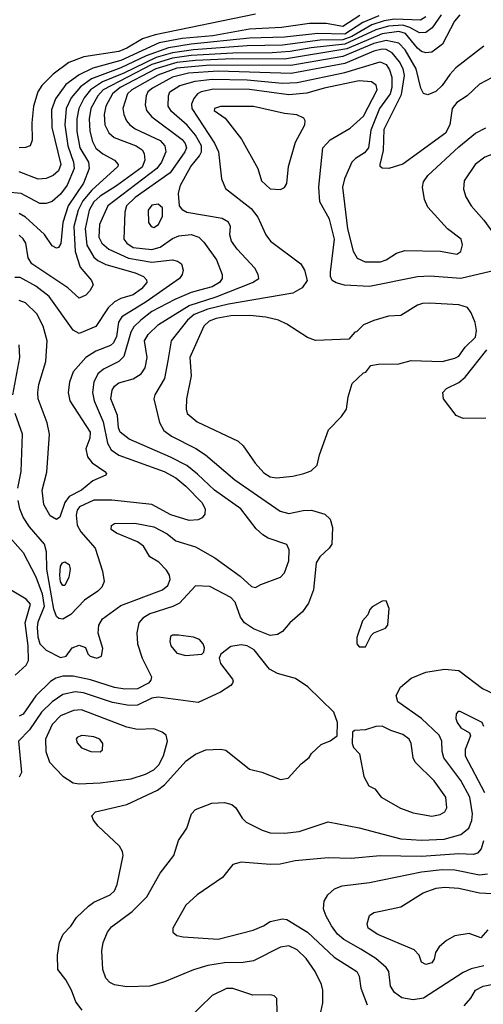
# Model space of a CAD drawing. Extents: x 997026 to 1115308, y 536381 to 619039.
# Tile 244 of 256: x 1037638 to 1039873, y 587117 to 591862. Entities that reach past the tile are written whole.
import ezdxf

# ---------------------------------------------------------------- set-up
doc = ezdxf.new("R2010")
doc.units = 0

msp = doc.modelspace()

# ---------------------------------------------------------------- linework, layer by layer
at = {"layer": '0CON20XD'}
for points in [[(1039368.5, 591881.5), (1039291.5, 591848.5), (1039205, 591791.8), (1039075, 591796.3), (1038915, 591777.3), (1038745, 591772.9), (1038465, 591744.5), (1038355, 591727.4), (1038248, 591688), (1038125, 591630.4), (1037983.3, 591576.7), (1037931.3, 591538.7), (1037886.6, 591485), (1037862.3, 591435), (1037855.4, 591355), (1037870, 591255), (1037897.5, 591175), (1037900, 591145), (1037867, 591065), (1037835, 591021.4), (1037795, 590986.7), (1037765, 590976), (1037735, 590975.9), (1037645, 591024.2), (1037575, 591030.6)], [(1039759.4, 591885), (1039734.3, 591855), (1039675.6, 591744.4), (1039625, 591705.9), (1039595, 591701.9), (1039575, 591709.3), (1039555, 591725.2), (1039497.6, 591795), (1039465, 591804.9), (1039385, 591794.1), (1039215, 591721.6), (1038915, 591671.9), (1038665, 591672.8), (1038485.6, 591665.6), (1038395, 591655.6), (1038294.4, 591625.6), (1038121.7, 591535), (1038084.5, 591505), (1038052.3, 591445), (1038044.8, 591404.8), (1038048.6, 591355), (1038067.3, 591317.3), (1038093.9, 591293.9), (1038198.9, 591255), (1038228.9, 591235), (1038237.5, 591217.5), (1038240.4, 591185), (1038227.7, 591152.3), (1038105, 591061.3), (1038025, 591012), (1037995.5, 590985), (1037972.4, 590945), (1037954, 590855), (1037961.5, 590775), (1037995, 590718.2), (1038015, 590701.1), (1038052.6, 590682.6), (1038195, 590643.1), (1038234, 590625), (1038248.8, 590608.8), (1038250.3, 590595), (1038225, 590564.8), (1038185, 590535.7), (1038125, 590519.3), (1038095, 590502.6), (1038065, 590474.1), (1038005.5, 590384.5), (1037925, 590350), (1037895, 590365.5), (1037779, 590529), (1037715, 590577.7), (1037640.1, 590620.1), (1037615, 590620.3)], [(1039670, 591885), (1039626.8, 591823.2), (1039595, 591800), (1039565, 591799), (1039519.1, 591825), (1039485.6, 591835.6), (1039415, 591831.3), (1039355, 591814), (1039205, 591743.5), (1039043.3, 591726.7), (1038941.4, 591708.6), (1038855, 591702.2), (1038665, 591701.4), (1038465, 591689), (1038375, 591676.7), (1038275, 591645.6), (1038039.8, 591525), (1038013.9, 591495), (1037980.7, 591435), (1037972.2, 591385), (1037975.2, 591325), (1037988, 591275), (1038005, 591242.7), (1038038.2, 591215), (1038095.5, 591185), (1038112.9, 591165), (1038111.2, 591155), (1037985, 591041.2), (1037941.3, 590988.7), (1037918.9, 590945), (1037898.9, 590865), (1037904.6, 590744.6), (1037929.1, 590669.1), (1037984.4, 590605), (1037992.5, 590585), (1037975.8, 590555), (1037956, 590535), (1037925, 590520.6), (1037869.4, 590569.4), (1037696.6, 590685), (1037678.8, 590715), (1037666.5, 590785), (1037655, 590805.4), (1037635, 590823.3)], [(1039278.2, 591881.8), (1039195, 591830.1), (1039115, 591844.6), (1039035, 591844.5), (1038900, 591825), (1038745, 591816.6), (1038569.4, 591785), (1038421.3, 591771.3), (1038309.7, 591750.3), (1038125, 591666.3), (1037990.9, 591629.1), (1037923.6, 591596.4), (1037859.9, 591550.1), (1037809.8, 591480.2), (1037791.6, 591428.4), (1037792.1, 591342.1), (1037836, 591165), (1037825.4, 591134.6), (1037799.2, 591110.8), (1037765, 591096.8), (1037726.4, 591093.6), (1037635, 591129.7)], [(1039595, 591876.2), (1039569.5, 591860.5), (1039445, 591864.2), (1039395, 591857.2), (1039335, 591836.7), (1039239.2, 591780.8), (1039195, 591764.9), (1039086.4, 591763.6), (1038905, 591739.5), (1038735, 591736.7), (1038475, 591716.2), (1038375, 591702.7), (1038295, 591680.1), (1038139.7, 591605), (1038036.7, 591563.3), (1037979.1, 591525), (1037949.1, 591485), (1037922.8, 591435), (1037913.4, 591385), (1037913.1, 591323.1), (1037927.7, 591245), (1037968.7, 591175), (1037973.2, 591145), (1037945.2, 591075), (1037871.4, 590965), (1037845.8, 590885), (1037836.4, 590783.6), (1037825, 590764.3), (1037815, 590760.6), (1037795, 590773.1), (1037757.2, 590827.2), (1037665, 590910.2), (1037635, 590928.4)], [(1038775, 591889.3), (1038290.2, 591789.8), (1038229.5, 591770.5), (1038154.6, 591725), (1038115, 591708.3), (1037947.4, 591682.6), (1037874.8, 591655.2), (1037799.5, 591600.5), (1037744.6, 591545), (1037724.7, 591515), (1037704.7, 591445), (1037696.8, 591365), (1037698.1, 591281.9), (1037688.8, 591255), (1037665, 591245.6), (1037635.4, 591244.6)], [(1039875.7, 591735), (1039740.4, 591629.6), (1039711.2, 591598.8), (1039675, 591545.7), (1039643.8, 591516.2), (1039605, 591500), (1039585, 591506), (1039571.7, 591531.7), (1039549.1, 591625), (1039496.7, 591716.7), (1039465, 591749), (1039405, 591761.5), (1039345, 591747.1), (1039195, 591684.2), (1038945, 591641), (1038555, 591642.7), (1038395, 591628.1), (1038302.9, 591595), (1038178.8, 591525), (1038158, 591505), (1038135.3, 591435), (1038140, 591405), (1038153.2, 591375), (1038168.9, 591355), (1038195, 591336.7), (1038315, 591280.5), (1038337.9, 591255), (1038342.9, 591225), (1038322, 591175), (1038299.6, 591145), (1038062.5, 590965), (1038021.8, 590875), (1038018.6, 590815), (1038033.5, 590785), (1038066.9, 590756.9), (1038163, 590713), (1038275, 590694.5), (1038375, 590704.6), (1038398.5, 590698.5), (1038417.1, 590685), (1038425.7, 590655), (1038421.4, 590635), (1038408.1, 590615), (1038247.8, 590502.2), (1038129.8, 590430.2), (1038114.8, 590405), (1038103.9, 590335), (1038089.4, 590305), (1038075, 590292.4), (1038005, 590264.7), (1037956, 590234), (1037895, 590165.8), (1037878.2, 590115), (1037872.1, 590065), (1037879.5, 590025), (1037978.2, 589875), (1037975.5, 589845.5), (1037957.2, 589795), (1037963.9, 589755), (1037987.1, 589727.1), (1038048, 589685), (1038056.2, 589675), (1038052.3, 589667.7), (1037989.5, 589640.5), (1037935, 589595.3), (1037876.1, 589563.9), (1037854.7, 589535), (1037830.5, 589465), (1037815, 589453.1), (1037785, 589471.1), (1037753.4, 589526.6), (1037746.4, 589595), (1037768.7, 589681.3), (1037781.8, 589865), (1037769.5, 589919.5), (1037727.5, 590035), (1037724.6, 590065), (1037730.5, 590105), (1037763.8, 590215), (1037769.7, 590315), (1037751.3, 590385), (1037720.8, 590445), (1037665, 590497.9), (1037635, 590509.2)], [(1039915, 591583.9), (1039855, 591552.3), (1039794.8, 591495.2), (1039745, 591463.9), (1039722.8, 591435), (1039711.2, 591355), (1039690.3, 591315), (1039485, 591166.1), (1039417.5, 591145), (1039385, 591146), (1039376, 591155), (1039375.7, 591165), (1039392, 591232), (1039395.7, 591335), (1039478.3, 591501.7), (1039493.2, 591593.2), (1039487.1, 591625), (1039469.2, 591659.2), (1039432.7, 591702.7), (1039405, 591719.1), (1039385, 591720.6), (1039345, 591711.3), (1039205, 591650.7), (1038946.6, 591603.4), (1038595, 591613.4), (1038452.2, 591605), (1038373.6, 591585), (1038278.1, 591531.9), (1038256.2, 591515), (1038246.7, 591495), (1038242.3, 591452.3), (1038248.8, 591425), (1038274.5, 591394.5), (1038420.3, 591285), (1038435.7, 591265), (1038441.4, 591245), (1038434.3, 591225), (1038363.9, 591125), (1038193.9, 591005), (1038152.7, 590965), (1038144, 590935), (1038140.2, 590805), (1038153.6, 590785), (1038185.5, 590765), (1038275, 590754.3), (1038314.2, 590765.8), (1038375, 590808.4), (1038405, 590820), (1038465, 590826.6), (1038500.9, 590815), (1038525, 590790.4), (1038585.9, 590705), (1038613.8, 590635), (1038613.7, 590615), (1038600.3, 590595), (1038565, 590574.9), (1038529.4, 590565)], [(1038800.3, 589139.7), (1038894.3, 589175.7), (1038915, 589196.2), (1038935.4, 589255), (1038937.1, 589307.1), (1038925, 589332.5), (1038835, 589364.5), (1038809.2, 589379.2), (1038778.2, 589408.2), (1038704.5, 589505), (1038576.2, 589595), (1038495, 589672.9), (1038443.4, 589713.4), (1038365, 589754.8), (1038165, 589840.6), (1038121.6, 589875), (1038114.2, 589895), (1038109.3, 589955), (1038077.7, 590035), (1038083.6, 590076.4), (1038095, 590096.4), (1038115, 590112.3), (1038185, 590130.8), (1038223.3, 590155), (1038242.9, 590185), (1038252, 590235), (1038239.3, 590315), (1038256.6, 590345), (1038306.1, 590393.9), (1038455.5, 590484.5), (1038585, 590526.5), (1038760.8, 590595), (1038790.8, 590615), (1038787.1, 590635), (1038770.6, 590665), (1038685.8, 590755.8), (1038658.2, 590795), (1038650.9, 590825), (1038653.5, 590865), (1038645, 590886.7), (1038614.1, 590904.1), (1038443.3, 590933.3), (1038424.2, 590944.2), (1038408.2, 590965), (1038403.9, 591025), (1038413.5, 591065), (1038462.5, 591155), (1038504.3, 591205.7), (1038514, 591226), (1038513.6, 591255), (1038486, 591306), (1038445, 591354.3), (1038369.6, 591419.6), (1038353.1, 591445), (1038354.7, 591495), (1038361.9, 591515), (1038410, 591545), (1038483.5, 591566.5), (1038565, 591575.1), (1038735, 591572.4), (1038905, 591555.9), (1038975, 591559.2), (1039205, 591607.3), (1039375, 591658.4), (1039405, 591645.7), (1039421.3, 591621.3), (1039431.8, 591585), (1039432.5, 591535), (1039423.2, 591505), (1039371.9, 591435), (1039330.9, 591329.1), (1039319.2, 591245), (1039299.5, 591220.5), (1039256.5, 591193.5), (1039239.4, 591175), (1039203.5, 591095), (1039194.7, 591055), (1039218.5, 590855), (1039245, 590747.5), (1039265, 590712.9), (1039302.5, 590695), (1039376.7, 590695), (1039405, 590705.6), (1039455, 590737.5), (1039495, 590749.5), (1039666.8, 590746.8), (1039745, 590732.5), (1039764, 590745), (1039772.2, 590777.8), (1039766.5, 590805), (1039700.8, 590855), (1039605, 590958.8), (1039589.4, 590995), (1039580.5, 591055), (1039585, 591081.2), (1039605, 591110.6), (1039755, 591249.2), (1039835, 591314.7), (1039885, 591341.1)], [(1039934.5, 590654.5), (1039765, 590614.8), (1039616.1, 590626.1), (1039556.2, 590623.8), (1039324.3, 590575.7), (1039203.2, 590583.2), (1039163.6, 590593.6), (1039144.2, 590605), (1039135.6, 590625), (1039135.4, 590645.4), (1039154.9, 590805), (1039130.7, 590900.7), (1039084.6, 590985), (1039080, 591055), (1039084.7, 591105.3), (1039099.3, 591245), (1039135, 591282.5), (1039230.7, 591339.3), (1039295, 591396.8), (1039361.6, 591525), (1039356.4, 591546.4), (1039333.5, 591563.5), (1039275, 591567.4), (1039105, 591532.9), (1039022.4, 591507.6), (1038935, 591499.5), (1038745, 591525.1), (1038572.1, 591527.9), (1038512.5, 591515), (1038494.6, 591505), (1038477.2, 591482.8), (1038466.3, 591455), (1038468.3, 591435), (1038576.9, 591266.9)], [(1038895, 591044), (1038915, 591053.8), (1038925, 591072.5), (1038934.3, 591155), (1038967.6, 591272.4), (1039012, 591355), (1039013.8, 591375), (1039007.1, 591387.1), (1038974.4, 591404.4), (1038915, 591409.6), (1038765, 591444), (1038606.6, 591443.4), (1038576.2, 591435), (1038575, 591424), (1038627.5, 591387.5), (1038706.7, 591286.7), (1038786.2, 591145), (1038803.8, 591085), (1038845, 591047.5), (1038895, 591044)], [(1038576.9, 591266.9), (1038596.7, 591225), (1038610, 591095), (1038629.2, 591049.2), (1038752.9, 590952.9), (1038785, 590911.1), (1038823.8, 590825), (1038847.5, 590795), (1038993.3, 590685), (1039010, 590655), (1039022.9, 590605), (1039000.2, 590569.8), (1038955.2, 590544.8), (1038645, 590491.1), (1038545, 590466.5), (1038478.9, 590441.1), (1038446.6, 590415), (1038368.7, 590315), (1038351.2, 590218.8), (1038336.1, 590133.9), (1038290, 590055), (1038284.6, 590035), (1038311.4, 589921.4), (1038332.4, 589882.4), (1038370, 589855), (1038486.3, 589796.3), (1038533.6, 589765), (1038675, 589644.7), (1038893.2, 589493.2), (1038935, 589482.9), (1039005, 589496.6), (1039045, 589498), (1039109.2, 589479.2), (1039134, 589455), (1039145.7, 589415.7), (1039142.2, 589335), (1039130, 589315), (1039085, 589274.5), (1039067.2, 589245), (1039054.7, 589115.3), (1039029.8, 589050.2), (1039001.5, 589008.5), (1038940, 588955), (1038905, 588914.5), (1038880, 588900), (1038845, 588894.8), (1038765, 588927.4), (1038722.2, 588955), (1038702.5, 588982.5), (1038676, 589055), (1038655, 589078.2), (1038555, 589130.8), (1038485, 589133.5), (1038408.8, 589051.2), (1038376.2, 589033.8), (1038265, 588998.9), (1038231.8, 588978.2), (1038211.4, 588955), (1038203.1, 588906.9), (1038206.2, 588855), (1038228.2, 588785), (1038273.2, 588695), (1038270.6, 588679.4), (1038258, 588665), (1038205, 588637.6), (1038145, 588635.5), (1038094, 588644), (1037978.4, 588681.6), (1037895, 588699), (1037845, 588698.6), (1037811.1, 588688.9), (1037786.9, 588673.1), (1037715.7, 588604.3), (1037655, 588515.9), (1037635, 588505.3)], [(1040015, 590760), (1040035, 590762.5), (1040120.1, 590829.9), (1040176.9, 590885), (1040205.6, 590935), (1040208.9, 590975), (1040183, 591033), (1040095.7, 591115), (1040045, 591206), (1040015, 591220.6), (1039935, 591220.3), (1039880.7, 591199.3), (1039832.9, 591165), (1039781.2, 591085), (1039777.1, 591045), (1039788.9, 591008.9), (1039814.6, 590965), (1039875.7, 590895.7), (1039930.4, 590820.4), (1039995, 590766), (1040015, 590760)], [(1038285, 590861.1), (1038306.7, 590875), (1038326.7, 590915), (1038325.6, 590955), (1038305, 590973.3), (1038275, 590968.8), (1038257.3, 590945), (1038258.5, 590885), (1038270.8, 590865), (1038285, 590861.1)], [(1038529.4, 590565), (1038465, 590547.6), (1038385, 590514.1), (1038275, 590456.8), (1038221.1, 590415), (1038188.2, 590381.8), (1038172.8, 590357.2), (1038140.3, 590239.7), (1038115.1, 590214.9), (1038041.9, 590178.1), (1038013.9, 590156.1), (1037994.8, 590115), (1037988.1, 590065), (1037997, 590025), (1038040.8, 589925), (1038061.7, 589821.7), (1038079.3, 589789.3), (1038115, 589764.3), (1038335, 589685.2), (1038391.1, 589655), (1038439.2, 589615), (1038515.8, 589535), (1038532.2, 589505), (1038530.7, 589479.3), (1038517.6, 589462.4), (1038498.3, 589451.7), (1038455, 589449.6), (1038365.7, 589475.7), (1038275, 589526.7), (1038082.5, 589547.5), (1037995, 589546.6), (1037926.7, 589515), (1037915, 589498.5), (1037909.4, 589475), (1037915, 589427.1), (1037932.7, 589395), (1038001.6, 589315), (1038037.5, 589205), (1038044.6, 589155), (1038033.1, 589126.9), (1038015, 589107.7), (1037950.4, 589065), (1037884.1, 588995.9), (1037845, 588972.8), (1037826.2, 588976.2), (1037815.6, 588985.6), (1037801.6, 589021.6), (1037768.4, 589215), (1037767.2, 589297.2), (1037756.8, 589335), (1037685, 589417.9), (1037654.5, 589464.5), (1037638.1, 589505), (1037630.3, 589545)], [(1038875, 589654.4), (1038955, 589662.5), (1039007.5, 589675), (1039042.3, 589687.7), (1039072.5, 589715), (1039083.3, 589765), (1039126.7, 589885), (1039189.5, 589950.5), (1039213.9, 589986.1), (1039221.2, 590045), (1039241.2, 590108.8), (1039295, 590160), (1039306.4, 590163.6), (1039330, 590195), (1039367, 590203), (1039465, 590203.8), (1039525, 590220), (1039675, 590215.4), (1039735, 590230.4), (1039755, 590240.9), (1039786.1, 590283.9), (1039835, 590332.9), (1039839.6, 590365), (1039833.7, 590403.7), (1039815, 590450), (1039796.2, 590475), (1039755, 590488.5), (1039614.2, 590495.8), (1039580, 590495), (1039555, 590487.1), (1039475, 590436.2), (1039415, 590433.8), (1039345, 590413.3), (1039295, 590392.5), (1039261.7, 590358.3), (1039253.6, 590356.4), (1039225, 590322.5), (1039063.6, 590316.4), (1039025, 590330.8), (1038926, 590395), (1038885, 590413.6), (1038825, 590428.4), (1038746.6, 590436.6), (1038655, 590434.4), (1038585, 590422.3), (1038550.4, 590409.6), (1038525.9, 590385), (1038457.3, 590235), (1038463.7, 590146.3), (1038441.4, 590035), (1038440, 589985), (1038445.6, 589965), (1038492.5, 589925), (1038691.4, 589831.4), (1038715, 589809.2), (1038772.2, 589725), (1038815, 589678.5), (1038845, 589659.1), (1038875, 589654.4)], [(1037604.8, 590055), (1037637.8, 590235), (1037634.6, 590294.6)], [(1039885, 589941.9), (1039775, 589940.2), (1039741.8, 589955), (1039680.4, 590035), (1039678.5, 590065), (1039695.6, 590085), (1039755, 590114.1), (1039785, 590140), (1039889.4, 590270.6)], [(1037629.2, 589605), (1037644.7, 589685), (1037650.6, 589865), (1037616.5, 589965)], [(1037565.3, 589395), (1037654.6, 589295), (1037715, 589177.8), (1037745.8, 589095.8), (1037755.7, 589034.3), (1037725, 588958.5), (1037721.2, 588935), (1037725, 588888), (1037735.2, 588855.2), (1037765, 588823.3), (1037835, 588788.8), (1037862.5, 588795), (1037890, 588835), (1037925, 588848), (1037955, 588837.5), (1037966.4, 588806.4), (1037977.5, 588795), (1038010, 588785), (1038032.5, 588795), (1038038.3, 588831.7), (1038015.8, 588905.8), (1038018.9, 588945), (1038036.7, 588975), (1038125, 589039.2), (1038325.7, 589115), (1038352.2, 589135), (1038363.3, 589165), (1038360, 589185), (1038345, 589208.8), (1038308.8, 589248.8), (1038265, 589273.3), (1038233.8, 589325), (1038205.5, 589345.5), (1038105, 589387.1), (1038078.8, 589405), (1038080, 589425), (1038095, 589433.8), (1038193.5, 589436.5), (1038285, 589418.5), (1038348, 589385), (1038390.7, 589350.7), (1038485, 589321.2), (1038578.5, 589268.5), (1038699.9, 589179.9), (1038755, 589131.2), (1038775, 589126.2), (1038800.3, 589139.7)], [(1037855, 589136), (1037845, 589136), (1037835, 589154), (1037831.8, 589185), (1037835, 589228.8), (1037844.4, 589245), (1037855, 589249.4), (1037876.9, 589236.9), (1037880.8, 589215), (1037874.4, 589175), (1037855, 589136)], [(1037616.5, 588703.5), (1037669, 588751), (1037680.6, 588775), (1037679.2, 588845), (1037664.5, 588955), (1037689.3, 589045), (1037669, 589069), (1037594, 589114)], [(1039305, 588840), (1039332.5, 588895), (1039345, 588907.5), (1039400.7, 588929.3), (1039413.3, 588945), (1039418.8, 589025), (1039405, 589062.5), (1039385, 589060), (1039337, 589033), (1039325, 589020), (1039316.1, 588993.9), (1039290, 588965), (1039263.8, 588885), (1039262.5, 588855), (1039275, 588840), (1039305, 588840)], [(1038439.1, 588799.1), (1038515, 588804), (1038526.2, 588815), (1038529.2, 588835), (1038522.9, 588855), (1038505.3, 588875.3), (1038475, 588887.3), (1038404, 588896), (1038375, 588896.7), (1038365, 588890), (1038361.2, 588865), (1038366, 588845), (1038395, 588809.2), (1038439.1, 588799.1)], [(1037939.4, 587089.4), (1037908.8, 587128.8), (1037888, 587185), (1037860.8, 587235), (1037822, 587285), (1037820, 587355), (1037829.2, 587415), (1037848, 587455), (1037885, 587493.3), (1037911.2, 587535), (1037969.5, 587590.5), (1037995, 587610), (1038073.8, 587645), (1038095, 587664), (1038108.1, 587695), (1038136, 587835), (1038133.9, 587853.9), (1038119.5, 587879.5), (1038015.8, 587975.8), (1037994.2, 588004.2), (1037986.2, 588025), (1038003.8, 588045), (1038155, 588081.1), (1038301.3, 588148.7), (1038335.2, 588174.8), (1038439.8, 588290.2), (1038485, 588322.9), (1038535, 588344.2), (1038605, 588347.1), (1038631.7, 588341.7), (1038745, 588251.1), (1038805.6, 588235.6), (1038895, 588201.2), (1038932.3, 588207.7), (1038994.5, 588275.5), (1039032.7, 588307.3), (1039045, 588326.7), (1039090.8, 588369.2), (1039135, 588386.7), (1039168.3, 588411.7), (1039170, 588475), (1039152.5, 588525), (1039027.5, 588647.5), (1038966.8, 588686.8), (1038880.9, 588710.9), (1038842, 588732), (1038767.5, 588825), (1038734.5, 588845.5), (1038705, 588850), (1038655, 588842), (1038607.5, 588805), (1038600, 588785), (1038605, 588760), (1038663.3, 588685), (1038667.5, 588675), (1038663.3, 588665), (1038655.8, 588654.2), (1038605, 588622), (1038497.9, 588572.1), (1038305, 588597), (1038275, 588592.4), (1038205, 588559.7), (1038165, 588556.9), (1038085, 588572.5), (1037945, 588618.5)], [(1039080.7, 587035), (1039099.3, 587125), (1039099.6, 587185), (1039092.7, 587212.7), (1039062, 587275), (1039018.1, 587338.1), (1038975, 587380.3), (1038935, 587399.7), (1038895, 587393.5), (1038765, 587327.1), (1038715, 587319.5), (1038625, 587317.5), (1038545, 587304.2), (1038475, 587282.8), (1038336, 587225), (1038265, 587204.7), (1038155, 587201.8), (1038095, 587212), (1038071.9, 587221.9), (1038053.2, 587243.2), (1038038.9, 587285), (1038033.7, 587375), (1038040.5, 587415), (1038060.8, 587465), (1038079.9, 587490.1), (1038180.4, 587565), (1038251.2, 587635), (1038315, 587749.2), (1038380, 587835), (1038402.7, 587907.3), (1038443, 587967), (1038465.8, 588035), (1038485, 588055.6), (1038563.3, 588086.7), (1038625, 588090.5), (1038660.8, 588080.8), (1038680, 588065), (1038710, 588015), (1038728.9, 587995), (1038806.5, 587956.5), (1038845, 587944.1), (1038915, 587942.9), (1038985, 587950.3), (1039125, 587996.5), (1039275, 587967.3), (1039475, 587914.3), (1039575, 587908.5), (1039683.8, 587913.8), (1039765, 587935.3), (1039803, 587967), (1039816.8, 588003.2), (1039820.2, 588035), (1039807.6, 588115), (1039765, 588196.7), (1039682.1, 588305), (1039674.2, 588335), (1039672.6, 588385), (1039659.4, 588415), (1039575, 588494), (1039460.9, 588575), (1039452.9, 588605), (1039473.5, 588645), (1039525, 588689.6), (1039595, 588718.2), (1039685, 588732), (1039755, 588725.4), (1039868.7, 588638.7), (1039964.3, 588594.3)], [(1037945, 588618.5), (1037905, 588622.9), (1037845, 588610), (1037795, 588575.2), (1037743, 588525), (1037685, 588440.6), (1037632.5, 588385), (1037645.7, 588234.3), (1037635, 588212.5)], [(1037925, 588179.7), (1038025, 588184.3), (1038175, 588203.8), (1038245, 588226.8), (1038285, 588246.7), (1038308.5, 588271.5), (1038330.6, 588315), (1038350, 588385), (1038343.3, 588415), (1038325, 588429.1), (1038285, 588444.6), (1038205, 588441.7), (1038155, 588452.2), (1037935, 588536.5), (1037896.3, 588533.7), (1037835, 588507.4), (1037794.2, 588465.8), (1037761.4, 588395), (1037763.5, 588335), (1037781.8, 588285), (1037845, 588216.5), (1037895, 588185.4), (1037925, 588179.7)], [(1039876.1, 588456.1), (1039866.7, 588475), (1039761.2, 588528.8), (1039751.7, 588528.3), (1039742.5, 588517.5), (1039740.6, 588495), (1039746.9, 588475), (1039765, 588449.2), (1039805.9, 588425.9), (1039811.7, 588411.7), (1039784.7, 588345.3), (1039785.3, 588315), (1039878.5, 588138.5)], [(1039625, 588024.6), (1039665, 588031.5), (1039687.5, 588045), (1039696.7, 588065), (1039692.7, 588115), (1039636.7, 588195), (1039544.4, 588285), (1039534.4, 588305), (1039525.6, 588375), (1039515.6, 588395), (1039485, 588417.3), (1039426.4, 588436.4), (1039385, 588457.5), (1039354.1, 588455.9), (1039305, 588440), (1039252.5, 588437.5), (1039241.7, 588428.3), (1039240, 588375), (1039247.5, 588355), (1039276.7, 588325), (1039296.2, 588215), (1039320.5, 588170.5), (1039350, 588155), (1039380, 588115), (1039473.2, 588063.2), (1039535, 588039.4), (1039625, 588024.6)], [(1038025, 588333.3), (1038037, 588343), (1038038.8, 588375), (1038024, 588395), (1037995, 588407.1), (1037955, 588411.5), (1037935, 588412.2), (1037915, 588403.8), (1037910.6, 588395), (1037915, 588376.7), (1037935, 588354), (1037980, 588335), (1038025, 588333.3)], [(1039874.6, 587905.4), (1039863, 587867), (1039845, 587845.4), (1039825, 587839.2), (1039755, 587843.2), (1039575, 587829.8), (1039376.4, 587833.6), (1039235, 587820.7), (1039125, 587823.1), (1038965, 587809.5), (1038893.2, 587793.2), (1038845, 587791.5), (1038705, 587802.5), (1038665, 587791.2), (1038615, 587728.8), (1038493.8, 587645), (1038439.2, 587595), (1038376.7, 587485), (1038376.7, 587465), (1038395, 587448.8), (1038425, 587442.5), (1038595, 587431.1), (1038763.3, 587475), (1038812.5, 587495), (1038845, 587516), (1038905, 587528.6), (1038925, 587525.6), (1039025, 587464.7), (1039154.1, 587344.1), (1039262.9, 587275), (1039273.6, 587253.6), (1039282.9, 587195), (1039300.8, 587149.2), (1039313.5, 587115)], [(1039875, 587303), (1039815, 587287.8), (1039775, 587270.6), (1039585, 587146.6), (1039535, 587138.4), (1039479.4, 587149.4), (1039445, 587173.8), (1039425.4, 587205), (1039416.8, 587275), (1039404.8, 587294.8), (1039355, 587337.9), (1039282.9, 587382.9), (1039199.8, 587429.8), (1039170.6, 587455), (1039140.9, 587495), (1039113.2, 587545), (1039102.6, 587577.4), (1039105.6, 587615), (1039123.1, 587645), (1039155, 587674.5), (1039191.7, 587688.3), (1039324.6, 587704.6), (1039574.1, 587755.9), (1039675, 587766.3), (1039735, 587766), (1039855, 587741.5), (1039893.2, 587746.8)], [(1039895, 587475.8), (1039861.7, 587438.3), (1039805, 587458.5), (1039735, 587447.2), (1039695.2, 587424.8), (1039660, 587395), (1039642.3, 587367.7), (1039636.2, 587335), (1039625, 587317.5), (1039595, 587308.8), (1039575, 587320), (1039563.8, 587355), (1039539.7, 587379.7), (1039365, 587454.6), (1039317.5, 587485), (1039312.5, 587505), (1039323.8, 587545), (1039345, 587560), (1039376.8, 587566.8), (1039475, 587586.9), (1039582.5, 587655), (1039645, 587677.1), (1039685, 587681.4), (1039755, 587676.8), (1039855, 587654.7), (1039915, 587651.6)], [(1039780.7, 587109.3), (1039813.1, 587146.9), (1039835.7, 587185), (1039872, 587205), (1040185, 587268.1)], [(1038881.2, 587015), (1038876.7, 587145), (1038865, 587157.5), (1038845, 587163.3), (1038762.3, 587162.3), (1038665, 587194), (1038635, 587194), (1038565, 587160), (1038446.1, 587043.9)]]:
    msp.add_lwpolyline(points, dxfattribs=at)

doc.saveas('drawing.dxf')
